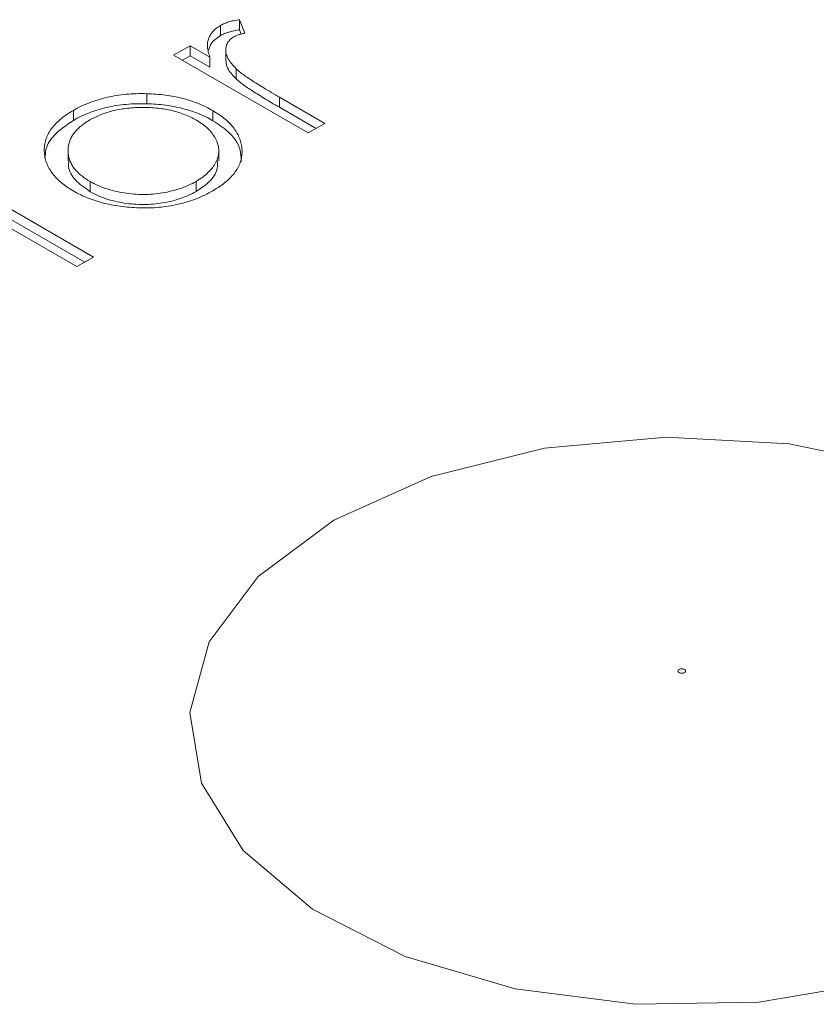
# Model space of a CAD drawing. Header units: millimetres. Extents: x 0 to 420, y 0 to 297.
# Tile 87 of 91: x 377.24 to 380.48, y 216.3 to 220.29. Entities that reach past the tile are written whole.
import ezdxf

# ---------------------------------------------------------------- set-up
doc = ezdxf.new("R2010")
doc.units = ezdxf.units.MM

msp = doc.modelspace()

# ---------------------------------------------------------------- linework, layer by layer
at = {"color": 7, "linetype": 'Continuous', "lineweight": 15}
for p, q in [((378.15769819, 220.23953036), (378.13640877, 220.29439949)), ((378.13640877, 220.25357784), (378.13640877, 220.29439949)), ((378.05921155, 220.23064297), (378.05921155, 220.27146462)), ((378.13640877, 220.25357784), (378.14316807, 220.23615999)), ((377.93538411, 220.18890393), (377.8682231, 220.15013271)), ((378.01588459, 220.14243199), (377.93538411, 220.18890393)), ((377.93538411, 220.14808228), (377.93538411, 220.18890393)), ((377.8682231, 220.15013271), (378.41509427, 219.83443071)), ((377.90358431, 220.12972465), (377.93538411, 220.14808228)), ((377.93538411, 220.14808228), (378.01588459, 220.10161035)), ((378.01588459, 220.10161035), (378.01588459, 220.14243199)), ((378.07983716, 220.16621237), (378.07983716, 220.12539072)), ((378.12276899, 220.05375155), (378.12276899, 220.0945732)), ((377.75863603, 219.95310391), (377.75863603, 219.99392556)), ((378.48225527, 219.87320193), (378.29846867, 219.97929968)), ((378.29846867, 219.93847803), (378.29846867, 219.97929968)), ((378.29846867, 219.93847803), (378.44689406, 219.85279387)), ((377.46076844, 219.88516912), (377.46076844, 219.92599077)), ((378.02802815, 219.88413202), (378.02802815, 219.92495366)), ((378.41509427, 219.83443071), (378.48225527, 219.87320193)), ((377.43902594, 219.76228363), (377.43902594, 219.72146198)), ((378.05156716, 219.72073206), (378.05156716, 219.76155371)), ((377.52957317, 219.59586305), (377.52957317, 219.6366847)), ((377.95937093, 219.59698532), (377.95937093, 219.63780696)), ((377.54201703, 219.33041395), (377.0623016, 219.60734777)), ((376.9951406, 219.56857655), (377.47485603, 219.29164273)), ((377.0623016, 219.56652612), (377.50665583, 219.31000589)), ((377.47485603, 219.29164273), (377.54201703, 219.33041395))]:
    msp.add_line(p, q, dxfattribs=at)
at = {"color": 7, "linetype": 'Continuous', "lineweight": 15, "flags": 128}
for points in [[(380.8410616, 218.4738461), (380.36936461, 218.57188121), (379.87025636, 218.59911656), (379.37509411, 218.55384292), (378.91499804, 218.43890395), (378.51887034, 218.26151983)], [(378.51887034, 218.26151983), (378.21159348, 218.03283714), (378.01249176, 217.76722933), (377.93406702, 217.48137825), (377.98124515, 217.19324919), (378.15106533, 216.92094431), (378.43285916, 216.68157733), (378.80891442, 216.49018472), (379.25560253, 216.35879505), (379.74486422, 216.29566256), (380.2459481, 216.30475013), (380.72737574, 216.38549513)]]:
    msp.add_lwpolyline(points, dxfattribs=at)
at = {"color": 7, "linetype": 'Continuous', "lineweight": 15}
for points, knots in [([(378.13641244, 220.29440206), (378.12850026, 220.29316), (378.11332307, 220.29077747), (378.09247146, 220.28552349), (378.07425577, 220.27925657), (378.06412975, 220.27401566), (378.05920839, 220.27146852)], [0, 0, 0, 0, 0.27967644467, 0.53647680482, 0.77472245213, 1, 1, 1, 1]), ([(378.05920839, 220.27146852), (378.05346358, 220.26783875), (378.04199702, 220.26059377), (378.02818492, 220.24793536), (378.0176558, 220.23393434), (378.00983764, 220.21860503), (378.00574271, 220.20179853), (378.00529621, 220.18341707), (378.00849411, 220.16337372), (378.0133468, 220.14962422), (378.01588417, 220.14243491)], [0, 0, 0, 0, 0.1071582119, 0.2138863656, 0.324682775, 0.4394585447, 0.5616334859, 0.6938876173, 0.8399405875, 1, 1, 1, 1]), ([(378.05920839, 220.23064148), (378.06412975, 220.23318862), (378.07425577, 220.23842953), (378.09247146, 220.24469645), (378.11332307, 220.24995043), (378.12850026, 220.25233296), (378.13641244, 220.25357502)], [0, 0, 0, 0, 0.22527754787, 0.46352319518, 0.72032355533, 1, 1, 1, 1]), ([(378.01112199, 220.17223674), (378.01332323, 220.18050049), (378.01916888, 220.20244583), (378.04383421, 220.21981459), (378.05921155, 220.23064297)], [0, 0, 0, 0, 0.3765605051, 1, 1, 1, 1]), ([(378.12277056, 220.09457737), (378.11926223, 220.09816444), (378.11241323, 220.10516714), (378.10342308, 220.11570388), (378.09589066, 220.12596585), (378.08967642, 220.1358894), (378.08506667, 220.14550483), (378.08162512, 220.15476989), (378.07980594, 220.16375442), (378.07948403, 220.17505967), (378.08160092, 220.18819823), (378.08795594, 220.20261182), (378.09833577, 220.21525425), (378.10859584, 220.22202322), (378.113626, 220.22534182)], [0, 0, 0, 0, 0.0879601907, 0.1717166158, 0.2506679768, 0.3258823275, 0.3968812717, 0.4635748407, 0.5280697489, 0.5896876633, 0.7048093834, 0.8086618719, 0.9061934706, 1, 1, 1, 1]), ([(378.113626, 220.22534182), (378.11621708, 220.22668216), (378.12177506, 220.22955727), (378.1319521, 220.23323131), (378.14416024, 220.23654087), (378.15302806, 220.23850167), (378.15769978, 220.23953465)], [0, 0, 0, 0, 0.2050166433, 0.4397700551, 0.7048611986, 1, 1, 1, 1]), ([(378.08170743, 220.12543634), (378.08178861, 220.12065205), (378.08216761, 220.09831605), (378.10264188, 220.07448212), (378.12009155, 220.05650927), (378.12276899, 220.05375155)], [0, 0, 0, 0, 0.1874923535, 0.8753303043, 1, 1, 1, 1]), ([(378.29846601, 219.97930388), (378.28718155, 219.98582899), (378.26560942, 219.99830282), (378.23539081, 220.01651371), (378.20829057, 220.03307425), (378.18476349, 220.04828003), (378.16426927, 220.06186301), (378.14738764, 220.07409439), (378.13345606, 220.08465287), (378.12609428, 220.09149036), (378.12277056, 220.09457737)], [0, 0, 0, 0, 0.1798232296, 0.3437621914, 0.4918338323, 0.6241090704, 0.741399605, 0.8430618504, 0.9291451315, 1, 1, 1, 1]), ([(378.12277056, 220.05375033), (378.12609428, 220.05066332), (378.13345606, 220.04382583), (378.14738764, 220.03326735), (378.16426927, 220.02103597), (378.18476349, 220.00745299), (378.20829057, 219.99224721), (378.23539081, 219.97568667), (378.26560942, 219.95747578), (378.28718155, 219.94500195), (378.29846601, 219.93847684)], [0, 0, 0, 0, 0.0708548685, 0.1569381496, 0.258600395, 0.3758909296, 0.5081661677, 0.6562378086, 0.8201767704, 1, 1, 1, 1]), ([(377.75863725, 219.99392942), (377.74448684, 219.99407572), (377.71660932, 219.99436394), (377.67542852, 219.9917676), (377.63583403, 219.9867856), (377.59754003, 219.97965926), (377.56096521, 219.96972109), (377.5258369, 219.95752617), (377.49179257, 219.94315943), (377.47124428, 219.9317918), (377.4607645, 219.92599422)], [0, 0, 0, 0, 0.1284864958, 0.2531294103, 0.3753070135, 0.4961956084, 0.6178660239, 0.7416676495, 0.8682485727, 1, 1, 1, 1]), ([(378.02802694, 219.92495572), (378.01858351, 219.93013187), (377.99993733, 219.94035224), (377.96968258, 219.9537849), (377.93795924, 219.96531804), (377.90480506, 219.97490751), (377.8703144, 219.98270656), (377.83431604, 219.98837443), (377.79700066, 219.99237241), (377.77150808, 219.99340705), (377.75863725, 219.99392942)], [0, 0, 0, 0, 0.1293662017, 0.2554352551, 0.3786322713, 0.5014663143, 0.6234943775, 0.7461656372, 0.8718427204, 1, 1, 1, 1]), ([(377.4607645, 219.88516718), (377.47124428, 219.89096476), (377.49179257, 219.90233239), (377.5258369, 219.91669913), (377.56096521, 219.92889405), (377.59754003, 219.93883222), (377.63583403, 219.94595855), (377.67542852, 219.95094056), (377.71660932, 219.9535369), (377.74448684, 219.95324868), (377.75863725, 219.95310238)], [0, 0, 0, 0, 0.1317514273, 0.2583323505, 0.3821339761, 0.5038043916, 0.6246929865, 0.7468705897, 0.8715135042, 1, 1, 1, 1]), ([(377.52762472, 219.88705047), (377.53504064, 219.89108894), (377.54973109, 219.89908887), (377.573783, 219.90944598), (377.59905253, 219.91826287), (377.62543736, 219.92560778), (377.65324725, 219.9311243), (377.68216423, 219.93511457), (377.71233242, 219.93756295), (377.7433439, 219.93825026), (377.77442644, 219.93759156), (377.80470435, 219.9349815), (377.83387875, 219.93107942), (377.8619242, 219.92541896), (377.88861344, 219.91790431), (377.91419587, 219.90885221), (377.93872852, 219.89826319), (377.95370569, 219.89008257), (377.96131664, 219.88592543)], [0, 0, 0, 0, 0.0634270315, 0.1256447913, 0.1863589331, 0.2470268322, 0.3076308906, 0.3690502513, 0.4318747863, 0.4969526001, 0.5620304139, 0.6252067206, 0.6872313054, 0.7482316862, 0.8097297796, 0.8717262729, 0.934815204, 1, 1, 1, 1]), ([(377.75863725, 219.95310238), (377.77150808, 219.95258001), (377.79700066, 219.95154537), (377.83431604, 219.94754739), (377.8703144, 219.94187952), (377.90480506, 219.93408047), (377.93795924, 219.924491), (377.96968258, 219.91295786), (377.99993733, 219.8995252), (378.01858351, 219.88930483), (378.02802694, 219.88412868)], [0, 0, 0, 0, 0.1281572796, 0.2538343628, 0.3765056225, 0.4985336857, 0.6213677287, 0.7445647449, 0.8706337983, 1, 1, 1, 1]), ([(377.4607645, 219.92599422), (377.4507268, 219.91994172), (377.43094855, 219.90801588), (377.40592738, 219.88832473), (377.38461986, 219.86798483), (377.36776171, 219.84668998), (377.35487959, 219.82457062), (377.34663107, 219.80156146), (377.34196642, 219.77775353), (377.34260826, 219.76162902), (377.34293462, 219.75343015)], [0, 0, 0, 0, 0.1312995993, 0.2587123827, 0.3820894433, 0.5035635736, 0.6251808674, 0.7472870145, 0.8715024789, 1, 1, 1, 1]), ([(378.02682765, 219.59921292), (378.03672409, 219.60522647), (378.05610511, 219.61700332), (378.08126766, 219.6361116), (378.1024476, 219.65591732), (378.11941554, 219.67650315), (378.13250254, 219.6977435), (378.14112626, 219.71971158), (378.14599866, 219.7423547), (378.14661566, 219.76546361), (378.14362271, 219.7884229), (378.13736207, 219.81076722), (378.12762943, 219.83215822), (378.11447448, 219.85267785), (378.09800494, 219.87226552), (378.07797817, 219.89087009), (378.05495541, 219.90868927), (378.03707534, 219.91948993), (378.02802694, 219.92495572)], [0, 0, 0, 0, 0.0684922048, 0.1341341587, 0.1979034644, 0.2604831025, 0.3221455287, 0.3837784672, 0.4462154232, 0.5103409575, 0.574394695, 0.6362264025, 0.6971016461, 0.7568275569, 0.8167348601, 0.8766630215, 0.9375839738, 1, 1, 1, 1]), ([(377.34544413, 219.73232267), (377.34611633, 219.74509432), (377.34781372, 219.77734428), (377.38283909, 219.83229516), (377.43277061, 219.86617299), (377.46076844, 219.88516912)], [0, 0, 0, 0, 0.2236183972, 0.5646638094, 1, 1, 1, 1]), ([(377.52957356, 219.63668545), (377.52237251, 219.64107917), (377.50820196, 219.64972534), (377.48985761, 219.66388753), (377.4741833, 219.67865675), (377.4611437, 219.69406116), (377.4514339, 219.7102423), (377.44436061, 219.72702074), (377.44000511, 219.74446509), (377.43857325, 219.76237047), (377.43983891, 219.78024911), (377.44407235, 219.79766125), (377.45095743, 219.81440097), (377.46069337, 219.83041421), (377.4732736, 219.84572546), (377.48866675, 219.8602767), (377.50665627, 219.87423742), (377.52057457, 219.88274238), (377.52762472, 219.88705047)], [0, 0, 0, 0, 0.06516380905, 0.12823242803, 0.19020896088, 0.2516872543, 0.31266799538, 0.37444289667, 0.43759886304, 0.502359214, 0.56741607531, 0.63022038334, 0.6916199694, 0.75260071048, 0.81283464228, 0.87395637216, 0.93615410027, 1, 1, 1, 1]), ([(377.96131664, 219.88592543), (377.97054309, 219.88020349), (377.98885586, 219.86884651), (378.01126041, 219.84949471), (378.02892314, 219.82863776), (378.04169597, 219.80656408), (378.04965503, 219.78386582), (378.05257687, 219.76101064), (378.04938829, 219.73832542), (378.04114481, 219.71603599), (378.02782213, 219.69453966), (378.00968836, 219.67417102), (377.98729324, 219.65489348), (377.96875774, 219.64355466), (377.9593678, 219.6378105)], [0, 0, 0, 0, 0.0847480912, 0.1682091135, 0.2515337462, 0.336097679, 0.4201067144, 0.5023404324, 0.5839950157, 0.6662919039, 0.7490924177, 0.8310167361, 0.914394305, 1, 1, 1, 1]), ([(378.02802815, 219.88413202), (378.05005283, 219.86951903), (378.100115, 219.83630369), (378.14151939, 219.77723567), (378.14200661, 219.7349285), (378.14220923, 219.71733486)], [0, 0, 0, 0, 0.314538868, 0.7149477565, 1, 1, 1, 1]), ([(377.34293462, 219.75343015), (377.34385648, 219.74600199), (377.34567822, 219.73132282), (377.35234866, 219.70974937), (377.3624073, 219.68904147), (377.37571524, 219.66913533), (377.39222054, 219.65004555), (377.41217784, 219.63177054), (377.43539962, 219.61433591), (377.45304912, 219.60359805), (377.46196379, 219.59817442)], [0, 0, 0, 0, 0.1284109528, 0.2537592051, 0.3772863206, 0.4989121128, 0.621321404, 0.7447622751, 0.8710808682, 1, 1, 1, 1]), ([(377.52957317, 219.59586305), (377.50796743, 219.61080073), (377.4645639, 219.64080885), (377.43864184, 219.68700794), (377.44160468, 219.71399276), (377.44241876, 219.72140724)], [0, 0, 0, 0, 0.4182143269, 0.840145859, 1, 1, 1, 1]), ([(378.04690994, 219.72089629), (378.04694209, 219.70730164), (378.0470179, 219.67524257), (378.0124183, 219.63194635), (377.97543718, 219.60757383), (377.95937093, 219.59698532)], [0, 0, 0, 0, 0.2939830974, 0.6932747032, 1, 1, 1, 1]), ([(377.9593678, 219.6378105), (377.9494186, 219.63238854), (377.92977917, 219.62168574), (377.89631437, 219.60875378), (377.86102297, 219.59820551), (377.82370914, 219.59052864), (377.78515875, 219.58572269), (377.74585398, 219.58406203), (377.70626419, 219.585566), (377.66690533, 219.59016586), (377.6288026, 219.59769888), (377.59267458, 219.60784453), (377.55915976, 219.62078969), (377.5394858, 219.63135991), (377.52957356, 219.63668545)], [0, 0, 0, 0, 0.0855901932, 0.1689526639, 0.2512834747, 0.3340689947, 0.4163509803, 0.497655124, 0.5801655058, 0.6641593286, 0.7485118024, 0.8318213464, 0.9152672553, 1, 1, 1, 1]), ([(377.46196379, 219.59817442), (377.47143184, 219.59295088), (377.49014116, 219.58262894), (377.52100822, 219.56933819), (377.55323577, 219.55777698), (377.58716629, 219.54826931), (377.62271119, 219.54067515), (377.65976553, 219.5350565), (377.69847108, 219.53144274), (377.73824262, 219.52971328), (377.7782706, 219.53007568), (377.81756137, 219.53287018), (377.85570569, 219.53795252), (377.89257592, 219.54558689), (377.92830368, 219.55538268), (377.96267403, 219.56763115), (377.99585891, 219.58222696), (378.01636012, 219.59347161), (378.02682765, 219.59921292)], [0, 0, 0, 0, 0.0623374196, 0.1231816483, 0.1830343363, 0.2428661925, 0.3025168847, 0.3633154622, 0.425069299, 0.4890423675, 0.5530871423, 0.6154454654, 0.6772864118, 0.7391749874, 0.8016758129, 0.8653648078, 0.9312577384, 1, 1, 1, 1]), ([(377.9593678, 219.59698346), (377.9494186, 219.5915615), (377.92977917, 219.5808587), (377.89631437, 219.56792674), (377.86102297, 219.55737847), (377.82370914, 219.5497016), (377.78515875, 219.54489565), (377.74585398, 219.54323499), (377.70626419, 219.54473895), (377.66690533, 219.54933882), (377.6288026, 219.55687183), (377.59267458, 219.56701749), (377.55915976, 219.57996265), (377.5394858, 219.59053287), (377.52957356, 219.59585841)], [0, 0, 0, 0, 0.0855901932, 0.1689526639, 0.2512834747, 0.3340689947, 0.4163509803, 0.497655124, 0.5801655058, 0.6641593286, 0.7485118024, 0.8318213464, 0.9152672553, 1, 1, 1, 1]), ([(379.94417255, 217.64284605), (379.93805069, 217.63931198), (379.92811033, 217.63931198), (379.9158666, 217.64638013), (379.9158666, 217.65211858), (379.92198847, 217.65565265)], [0, 0, 0, 0, 0.5, 0.5, 1, 1, 1, 1]), ([(379.92198847, 217.65565265), (379.92811033, 217.65918673), (379.93805069, 217.65918673), (379.95029442, 217.65211858), (379.95029442, 217.64638013), (379.94417255, 217.64284605)], [0, 0, 0, 0, 0.5, 0.5, 1, 1, 1, 1])]:
    msp.add_open_spline(points, degree=3, knots=knots, dxfattribs=at)

doc.saveas('drawing.dxf')
